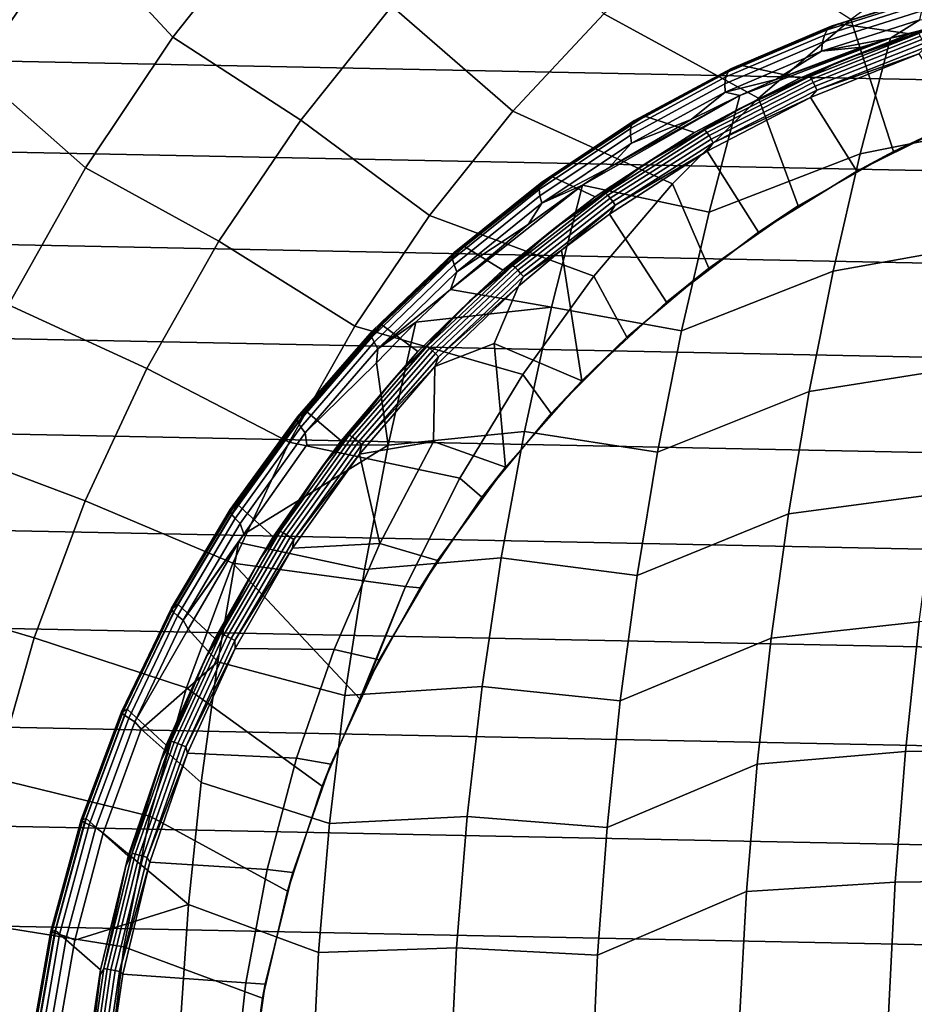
# Model space of a CAD drawing. Header units: metres. Extents: x -25 to 132, y -25 to 47.
# Tile 14 of 153: x -17.33 to -8.56, y 2.04 to 11.7. Entities that reach past the tile are written whole.
import ezdxf

# ---------------------------------------------------------------- set-up
doc = ezdxf.new("R2010")
doc.units = ezdxf.units.M
doc.layers.add('solid_12_061_031_XXX', color=7, linetype='CONTINUOUS')

msp = doc.modelspace()

# ---------------------------------------------------------------- linework, layer by layer
at = {"layer": 'solid_12_061_031_XXX'}
for points in [[(-15.740026, 13.890611, 118.02565), (-16.804033, 12.582606, 118.02565), (-15.831122, 11.528967, 119.361473), (-14.875993, 12.737595, 119.361473)], [(-16.804033, 12.582606, 118.02565), (-17.886358, 13.335488, 116.600075), (-18.89583, 11.8619, 116.600075), (-17.759634, 11.19343, 118.02565)], [(-20.70981, 13.090213), (21.220131, 12.245651), (21.696072, 11.38114), (-21.220196, 12.245538)], [(-12.702512, 12.881158, 120.601761), (-13.682265, 11.835271, 120.601761), (-12.497166, 10.802846, 121.741142), (-11.603289, 11.757734, 121.741142)], [(-13.682265, 11.835271, 120.601761), (-14.875993, 12.737595, 119.361473), (-15.831122, 11.528967, 119.361473), (-14.576158, 10.715114, 120.601761)], [(-16.804033, 12.582606, 118.02565), (-17.759634, 11.19343, 118.02565), (-16.688301, 10.249006, 119.361473), (-15.831122, 11.528967, 119.361473)], [(-11.603289, 11.757734, 121.741142), (-10.088197, 10.932465, 122.774681), (-9.182271, 11.703691, 122.774681), (-10.636665, 12.638907, 121.741142)], [(-8.21761, 12.400056, 122.774681), (-9.182271, 11.703691, 122.774681), (-8.76398, 10.407147, 123.47506), (-7.779336, 10.852814, 123.604942)], [(-21.220196, 12.245538), (21.696072, 11.38114), (22.13681, 10.498169), (-21.696133, 11.381026)], [(-8.422445, 11.915226, 127.137207), (-9.412973, 11.602783, 126.697609), (-9.44137, 11.549782, 126.809296), (-8.458232, 11.860231, 127.245758)], [(-8.379153, 11.950818, 127.023415), (-9.375607, 11.636858, 126.581284), (-9.412973, 11.602783, 126.697609), (-8.422445, 11.915226, 127.137207)], [(-9.330341, 11.651031, 126.463638), (-9.375607, 11.636858, 126.581284), (-8.379153, 11.950818, 127.023415)], [(-8.379153, 11.950818, 127.023415), (-8.307922, 11.969359, 126.888893), (-9.295188, 11.661052, 126.453674), (-9.330341, 11.651031, 126.463638)], [(-8.603333, 11.563975, 124.065536), (-9.295188, 11.661052, 126.453674), (-8.307922, 11.969359, 126.888893), (-7.484437, 11.894469, 124.258827)], [(-8.268833, 11.66726, 124.090805), (-8.603333, 11.563975, 124.065536), (-7.484437, 11.894469, 124.258827)], [(-13.682265, 11.835271, 120.601761), (-14.576158, 10.715114, 120.601761), (-13.312692, 9.780229, 121.741142), (-12.497166, 10.802846, 121.741142)], [(-8.485489, 11.787407, 127.345978), (-9.459986, 11.479368, 126.913147), (-9.468287, 11.393559, 127.006187), (-8.503437, 11.698836, 127.434982)], [(-8.458232, 11.860231, 127.245758), (-9.44137, 11.549782, 126.809296), (-9.459986, 11.479368, 126.913147), (-8.485489, 11.787407, 127.345978)], [(-7.362463, 11.826931, 128.064056), (-8.792281, 11.518955, 127.381927), (-9.089415, 10.3861, 127.879082), (-7.653636, 10.674685, 128.588669)], [(-7.362463, 11.826931, 128.064056), (-8.221664, 11.668749, 127.645546), (-8.792281, 11.518955, 127.381927)], [(-12.497166, 10.802846, 121.741142), (-10.929593, 10.091308, 122.774681), (-10.088197, 10.932465, 122.774681), (-11.603289, 11.757734, 121.741142)], [(-9.182271, 11.703691, 122.774681), (-10.088197, 10.932465, 122.774681), (-9.6985, 9.875345, 123.351288), (-8.76398, 10.407147, 123.47506)], [(-8.503437, 11.698836, 127.434982), (-9.468287, 11.393559, 127.006187), (-8.792281, 11.518955, 127.381927)], [(-8.503437, 11.698836, 127.434982), (-8.792281, 11.518955, 127.381927), (-8.221664, 11.668749, 127.645546)], [(-9.412973, 11.602783, 126.697609), (-10.384897, 11.190071, 126.300453), (-10.405936, 11.139501, 126.414864), (-9.44137, 11.549782, 126.809296)], [(-9.375607, 11.636858, 126.581284), (-10.353433, 11.222359, 126.181892), (-10.384897, 11.190071, 126.300453), (-9.412973, 11.602783, 126.697609)], [(-10.312443, 11.235439, 126.062569), (-10.353433, 11.222359, 126.181892), (-9.375607, 11.636858, 126.581284)], [(-9.375607, 11.636858, 126.581284), (-9.330341, 11.651031, 126.463638), (-10.262328, 11.255559, 126.056984), (-10.312443, 11.235439, 126.062569)], [(-9.682972, 11.128999, 123.878036), (-10.262328, 11.255559, 126.056984), (-9.295188, 11.661052, 126.453674), (-8.603333, 11.563975, 124.065536)], [(-9.330341, 11.651031, 126.463638), (-9.295188, 11.661052, 126.453674), (-10.262328, 11.255559, 126.056984)], [(-8.268833, 11.66726, 124.090805), (-9.287312, 11.2942, 123.916382), (-8.603333, 11.563975, 124.065536)], [(-8.514451, 11.565925, 124.009911), (-9.287312, 11.2942, 123.916382), (-8.268833, 11.66726, 124.090805)], [(-14.576158, 10.715114, 120.601761), (-15.831122, 11.528967, 119.361473), (-16.688301, 10.249006, 119.361473), (-15.378579, 9.527714, 120.601761)], [(-8.792281, 11.518955, 127.381927), (-10.269638, 10.958105, 126.753922), (-10.571904, 9.812394, 127.22184), (-9.089415, 10.3861, 127.879082)], [(-9.44137, 11.549782, 126.809296), (-10.405936, 11.139501, 126.414864), (-10.415948, 11.072093, 126.521843), (-9.459986, 11.479368, 126.913147)], [(-8.792281, 11.518955, 127.381927), (-9.918008, 11.115067, 126.896194), (-10.269638, 10.958105, 126.753922)], [(-8.792281, 11.518955, 127.381927), (-9.075624, 11.431049, 127.255356), (-9.918008, 11.115067, 126.896194)], [(-9.287312, 11.2942, 123.916382), (-9.682972, 11.128999, 123.878036), (-8.603333, 11.563975, 124.065536)], [(-8.514451, 11.565925, 124.009911), (-9.584981, 11.143046, 123.826324), (-9.287312, 11.2942, 123.916382)], [(-8.500416, 11.539833, 123.979904), (-9.568553, 11.117897, 123.796722), (-9.584981, 11.143046, 123.826324), (-8.514451, 11.565925, 124.009911)], [(-8.485432, 11.506343, 123.959106), (-9.550511, 11.085612, 123.776451), (-9.568553, 11.117897, 123.796722), (-8.500416, 11.539833, 123.979904)], [(-8.470685, 11.468102, 123.949173), (-9.532283, 11.048745, 123.76712), (-9.550511, 11.085612, 123.776451), (-8.485432, 11.506343, 123.959106)], [(-9.468287, 11.393559, 127.006187), (-9.075624, 11.431049, 127.255356), (-8.792281, 11.518955, 127.381927)], [(-9.459986, 11.479368, 126.913147), (-10.415948, 11.072093, 126.521843), (-10.414646, 10.989777, 126.61834), (-9.468287, 11.393559, 127.006187)], [(-9.468287, 11.393559, 127.006187), (-9.918008, 11.115067, 126.896194), (-9.075624, 11.431049, 127.255356)], [(-8.457339, 11.42813, 123.950882), (-9.515308, 11.010207, 123.769455), (-9.532283, 11.048745, 123.76712), (-8.470685, 11.468102, 123.949173)], [(-8.457339, 11.42813, 123.950882), (-8.514856, 11.366096, 123.95237), (-9.515308, 11.010207, 123.769455)], [(-21.696133, 11.381026), (22.13681, 10.498169), (22.541651, 9.59812), (-22.136864, 10.498055)], [(-9.468287, 11.393559, 127.006187), (-10.414646, 10.989777, 126.61834), (-9.918008, 11.115067, 126.896194)], [(-9.122674, 10.216647, 124.215363), (-9.577008, 10.938522, 123.770164), (-8.514856, 11.366096, 123.95237), (-8.103867, 10.718152, 124.346046)], [(-9.515308, 11.010207, 123.769455), (-8.514856, 11.366096, 123.95237), (-9.577008, 10.938522, 123.770164)], [(-10.353433, 11.222359, 126.181892), (-11.302232, 10.710991, 125.827232), (-11.327934, 10.680716, 125.947701), (-10.384897, 11.190071, 126.300453)], [(-11.265409, 10.722922, 125.706436), (-11.302232, 10.710991, 125.827232), (-10.353433, 11.222359, 126.181892)], [(-10.353433, 11.222359, 126.181892), (-10.312443, 11.235439, 126.062569), (-11.202694, 10.754801, 125.699715), (-11.265409, 10.722922, 125.706436)], [(-10.713954, 10.593972, 123.698151), (-11.202694, 10.754801, 125.699715), (-10.262328, 11.255559, 126.056984), (-9.682972, 11.128999, 123.878036)], [(-10.312443, 11.235439, 126.062569), (-10.262328, 11.255559, 126.056984), (-11.202694, 10.754801, 125.699715)], [(-9.287312, 11.2942, 123.916382), (-10.269422, 10.831406, 123.747375), (-9.682972, 11.128999, 123.878036)], [(-9.584981, 11.143046, 123.826324), (-10.269422, 10.831406, 123.747375), (-9.287312, 11.2942, 123.916382)], [(-17.759634, 11.19343, 118.02565), (-18.600668, 9.732043, 118.02565), (-17.442225, 8.905633, 119.361473), (-16.688301, 10.249006, 119.361473)], [(-10.405936, 11.139501, 126.414864), (-11.341783, 10.632963, 126.064392), (-11.34338, 10.569099, 126.173973), (-10.415948, 11.072093, 126.521843)], [(-10.384897, 11.190071, 126.300453), (-11.327934, 10.680716, 125.947701), (-11.341783, 10.632963, 126.064392), (-10.405936, 11.139501, 126.414864)], [(-10.269422, 10.831406, 123.747375), (-10.713954, 10.593972, 123.698151), (-9.682972, 11.128999, 123.878036)], [(-9.584981, 11.143046, 123.826324), (-10.611732, 10.62009, 123.649368), (-10.269422, 10.831406, 123.747375)], [(-9.568553, 11.117897, 123.796722), (-10.593003, 10.596109, 123.620171), (-10.611732, 10.62009, 123.649368), (-9.584981, 11.143046, 123.826324)], [(-9.550511, 11.085612, 123.776451), (-10.572021, 10.565321, 123.60041), (-10.593003, 10.596109, 123.620171), (-9.568553, 11.117897, 123.796722)], [(-10.414646, 10.989777, 126.61834), (-10.269638, 10.958105, 126.753922), (-9.918008, 11.115067, 126.896194)], [(-10.415948, 11.072093, 126.521843), (-11.34338, 10.569099, 126.173973), (-11.332683, 10.490951, 126.273308), (-10.414646, 10.989777, 126.61834)], [(-9.532283, 11.048745, 123.76712), (-10.550442, 10.530158, 123.59166), (-10.572021, 10.565321, 123.60041), (-9.550511, 11.085612, 123.776451)], [(-9.515308, 11.010207, 123.769455), (-10.529974, 10.493402, 123.594604), (-10.550442, 10.530158, 123.59166), (-9.532283, 11.048745, 123.76712)], [(-9.515308, 11.010207, 123.769455), (-9.577008, 10.938522, 123.770164), (-10.529974, 10.493402, 123.594604)], [(-10.269638, 10.958105, 126.753922), (-11.555831, 10.247495, 126.272072), (-11.812955, 10.07753, 126.182983)], [(-10.571904, 9.812394, 127.22184), (-10.269638, 10.958105, 126.753922), (-11.812955, 10.07753, 126.182983)], [(-10.269638, 10.958105, 126.753922), (-10.745783, 10.720845, 126.568481), (-11.555831, 10.247495, 126.272072)], [(-10.414646, 10.989777, 126.61834), (-11.332683, 10.490951, 126.273308), (-10.745783, 10.720845, 126.568481)], [(-10.088197, 10.932465, 122.774681), (-10.929593, 10.091308, 122.774681), (-10.574424, 9.264256, 123.234634), (-9.6985, 9.875345, 123.351288)], [(-10.414646, 10.989777, 126.61834), (-10.745783, 10.720845, 126.568481), (-10.269638, 10.958105, 126.753922)], [(-10.088082, 9.618493, 124.09095), (-10.591206, 10.412609, 123.595322), (-9.577008, 10.938522, 123.770164), (-9.122674, 10.216647, 124.215363)], [(-10.529974, 10.493402, 123.594604), (-9.577008, 10.938522, 123.770164), (-10.591206, 10.412609, 123.595322)], [(-10.269422, 10.831406, 123.747375), (-11.207305, 10.282129, 123.585304), (-10.713954, 10.593972, 123.698151)], [(-10.611732, 10.62009, 123.649368), (-11.207305, 10.282129, 123.585304), (-10.269422, 10.831406, 123.747375)], [(-7.779336, 10.852814, 123.604942), (-8.76398, 10.407147, 123.47506), (-8.103867, 10.718152, 124.346046), (-7.863736, 10.819012, 124.376747)], [(-13.312692, 9.780229, 121.741142), (-11.701078, 9.185601, 122.774681), (-10.929593, 10.091308, 122.774681), (-12.497166, 10.802846, 121.741142)], [(-11.302232, 10.710991, 125.827232), (-11.265409, 10.722922, 125.706436), (-12.108487, 10.16111, 125.38208), (-12.178808, 10.118303, 125.395531)], [(-11.687331, 9.964177, 123.527649), (-12.108487, 10.16111, 125.38208), (-11.202694, 10.754801, 125.699715), (-10.713954, 10.593972, 123.698151)], [(-11.265409, 10.722922, 125.706436), (-11.202694, 10.754801, 125.699715), (-12.108487, 10.16111, 125.38208)], [(-11.332683, 10.490951, 126.273308), (-11.555831, 10.247495, 126.272072), (-10.745783, 10.720845, 126.568481)], [(-14.576158, 10.715114, 120.601761), (-15.378579, 9.527714, 120.601761), (-14.044753, 8.696295, 121.741142), (-13.312692, 9.780229, 121.741142)], [(-11.327934, 10.680716, 125.947701), (-12.231838, 10.07946, 125.639618), (-12.23879, 10.034862, 125.758156), (-11.341783, 10.632963, 126.064392)], [(-11.341783, 10.632963, 126.064392), (-12.23879, 10.034862, 125.758156), (-12.232307, 9.975021, 125.869812), (-11.34338, 10.569099, 126.173973)], [(-11.302232, 10.710991, 125.827232), (-12.211652, 10.107542, 125.517578), (-12.231838, 10.07946, 125.639618), (-11.327934, 10.680716, 125.947701)], [(-12.178808, 10.118303, 125.395531), (-12.211652, 10.107542, 125.517578), (-11.302232, 10.710991, 125.827232)], [(-7.653636, 10.674685, 128.588669), (-9.089415, 10.3861, 127.879082), (-9.356091, 9.23313, 128.319595), (-7.914796, 9.492052, 129.059052)], [(-8.76398, 10.407147, 123.47506), (-9.122674, 10.216647, 124.215363), (-8.103867, 10.718152, 124.346046)], [(-11.34338, 10.569099, 126.173973), (-12.232307, 9.975021, 125.869812), (-12.212576, 9.90165, 125.971382), (-11.332683, 10.490951, 126.273308)], [(-11.207305, 10.282129, 123.585304), (-11.687331, 9.964177, 123.527649), (-10.713954, 10.593972, 123.698151)], [(-10.611732, 10.62009, 123.649368), (-11.585369, 10.001245, 123.480873), (-11.207305, 10.282129, 123.585304)], [(-10.593003, 10.596109, 123.620171), (-11.564453, 9.97865, 123.452049), (-11.585369, 10.001245, 123.480873), (-10.611732, 10.62009, 123.649368)], [(-10.572021, 10.565321, 123.60041), (-11.540671, 9.949638, 123.432777), (-11.564453, 9.97865, 123.452049), (-10.593003, 10.596109, 123.620171)], [(-10.550442, 10.530158, 123.59166), (-11.515904, 9.916502, 123.424583), (-11.540671, 9.949638, 123.432777), (-10.572021, 10.565321, 123.60041)], [(-10.529974, 10.493402, 123.594604), (-11.492108, 9.88186, 123.428108), (-11.515904, 9.916502, 123.424583), (-10.550442, 10.530158, 123.59166)], [(-22.136864, 10.498055), (22.541651, 9.59812), (22.909943, 8.682424), (-22.5417, 9.598001)], [(-11.332683, 10.490951, 126.273308), (-12.212576, 9.90165, 125.971382), (-11.555831, 10.247495, 126.272072)], [(-10.529974, 10.493402, 123.594604), (-10.591206, 10.412609, 123.595322), (-11.492108, 9.88186, 123.428108)], [(-10.989252, 8.930737, 123.974297), (-11.548679, 9.793527, 123.429581), (-10.591206, 10.412609, 123.595322), (-10.088082, 9.618493, 124.09095)], [(-11.492108, 9.88186, 123.428108), (-10.591206, 10.412609, 123.595322), (-11.548679, 9.793527, 123.429581)], [(-9.089415, 10.3861, 127.879082), (-10.571904, 9.812394, 127.22184), (-10.841894, 8.647968, 127.632202), (-9.356091, 9.23313, 128.319595)], [(-8.76398, 10.407147, 123.47506), (-9.6985, 9.875345, 123.351288), (-10.088082, 9.618493, 124.09095), (-9.122674, 10.216647, 124.215363)], [(-15.378579, 9.527714, 120.601761), (-16.688301, 10.249006, 119.361473), (-17.442225, 8.905633, 119.361473), (-16.084494, 8.280524, 120.601761)], [(-12.212576, 9.90165, 125.971382), (-11.812955, 10.07753, 126.182983), (-11.555831, 10.247495, 126.272072)], [(-11.207305, 10.282129, 123.585304), (-12.093331, 9.650407, 123.431664), (-11.687331, 9.964177, 123.527649)], [(-11.585369, 10.001245, 123.480873), (-12.093331, 9.650407, 123.431664), (-11.207305, 10.282129, 123.585304)], [(-12.594727, 9.245682, 123.368217), (-12.970709, 9.477753, 125.103683), (-12.108487, 10.16111, 125.38208), (-11.687331, 9.964177, 123.527649)], [(-12.178808, 10.118303, 125.395531), (-12.108487, 10.16111, 125.38208), (-12.970709, 9.477753, 125.103683)], [(-11.812955, 10.07753, 126.182983), (-12.344314, 9.693349, 126.006454), (-13.106128, 9.056172, 125.771034)], [(-12.116395, 8.879958, 126.617165), (-11.812955, 10.07753, 126.182983), (-13.106128, 9.056172, 125.771034)], [(-12.231838, 10.07946, 125.639618), (-13.086737, 9.391976, 125.374924), (-13.087193, 9.350822, 125.494911), (-12.23879, 10.034862, 125.758156)], [(-12.211652, 10.107542, 125.517578), (-13.071732, 9.417718, 125.251633), (-13.086737, 9.391976, 125.374924), (-12.231838, 10.07946, 125.639618)], [(-12.178808, 10.118303, 125.395531), (-13.042607, 9.42731, 125.128548), (-13.071732, 9.417718, 125.251633), (-12.211652, 10.107542, 125.517578)], [(-12.178808, 10.118303, 125.395531), (-12.970709, 9.477753, 125.103683), (-13.042607, 9.42731, 125.128548)], [(-12.212576, 9.90165, 125.971382), (-12.344314, 9.693349, 126.006454), (-11.812955, 10.07753, 126.182983)], [(-10.841894, 8.647968, 127.632202), (-10.571904, 9.812394, 127.22184), (-11.812955, 10.07753, 126.182983), (-12.116395, 8.879958, 126.617165)], [(-10.929593, 10.091308, 122.774681), (-11.701078, 9.185601, 122.774681), (-11.379111, 8.586565, 123.126968), (-10.574424, 9.264256, 123.234634)], [(-12.23879, 10.034862, 125.758156), (-13.087193, 9.350822, 125.494911), (-13.073086, 9.295432, 125.608147), (-12.232307, 9.975021, 125.869812)], [(-12.232307, 9.975021, 125.869812), (-13.073086, 9.295432, 125.608147), (-13.04482, 9.22739, 125.711395), (-12.212576, 9.90165, 125.971382)], [(-12.093331, 9.650407, 123.431664), (-12.594727, 9.245682, 123.368217), (-11.687331, 9.964177, 123.527649)], [(-11.585369, 10.001245, 123.480873), (-12.496876, 9.291695, 123.322594), (-12.093331, 9.650407, 123.431664)], [(-11.564453, 9.97865, 123.452049), (-12.473908, 9.270694, 123.294128), (-12.496876, 9.291695, 123.322594), (-11.585369, 10.001245, 123.480873)], [(-11.540671, 9.949638, 123.432777), (-12.447499, 9.243725, 123.275314), (-12.473908, 9.270694, 123.294128), (-11.564453, 9.97865, 123.452049)], [(-11.515904, 9.916502, 123.424583), (-12.419735, 9.212921, 123.267647), (-12.447499, 9.243725, 123.275314), (-11.540671, 9.949638, 123.432777)], [(-12.212576, 9.90165, 125.971382), (-13.04482, 9.22739, 125.711395), (-12.344314, 9.693349, 126.006454)], [(-11.492108, 9.88186, 123.428108), (-12.392811, 9.180716, 123.271713), (-12.419735, 9.212921, 123.267647), (-11.515904, 9.916502, 123.424583)], [(-11.492108, 9.88186, 123.428108), (-12.017661, 9.4397, 123.348183), (-12.392811, 9.180716, 123.271713)], [(-11.492108, 9.88186, 123.428108), (-11.548679, 9.793527, 123.429581), (-12.017661, 9.4397, 123.348183)], [(-9.6985, 9.875345, 123.351288), (-10.574424, 9.264256, 123.234634), (-10.989252, 8.930737, 123.974297), (-10.088082, 9.618493, 124.09095)], [(-14.044753, 8.696295, 121.741142), (-12.397717, 8.221139, 122.774681), (-11.701078, 9.185601, 122.774681), (-13.312692, 9.780229, 121.741142)], [(-11.819361, 8.159005, 123.866394), (-12.017661, 9.4397, 123.348183), (-11.548679, 9.793527, 123.429581), (-10.989252, 8.930737, 123.974297)], [(-13.04482, 9.22739, 125.711395), (-13.106128, 9.056172, 125.771034), (-12.344314, 9.693349, 126.006454)], [(-22.5417, 9.598001), (22.909943, 8.682424), (23.241055, 7.752637), (-22.90999, 8.6823)], [(-12.093331, 9.650407, 123.431664), (-12.920171, 8.940955, 123.287888), (-12.594727, 9.245682, 123.368217)], [(-12.496876, 9.291695, 123.322594), (-12.920171, 8.940955, 123.287888), (-12.093331, 9.650407, 123.431664)], [(-15.378579, 9.527714, 120.601761), (-16.084494, 8.280524, 120.601761), (-14.688761, 7.557839, 121.741142), (-14.044753, 8.696295, 121.741142)], [(-13.42836, 8.44532, 123.221451), (-13.779399, 8.709411, 124.863533), (-12.970709, 9.477753, 125.103683), (-12.594727, 9.245682, 123.368217)], [(-13.042607, 9.42731, 125.128548), (-12.970709, 9.477753, 125.103683), (-13.779399, 8.709411, 124.863533)], [(-7.914796, 9.492052, 129.059052), (-9.356091, 9.23313, 128.319595), (-9.59124, 8.054571, 128.707977), (-8.145143, 8.282247, 129.473892)], [(-13.071732, 9.417718, 125.251633), (-13.873198, 8.647883, 125.026924), (-13.883421, 8.624597, 125.151192), (-13.086737, 9.391976, 125.374924)], [(-13.086737, 9.391976, 125.374924), (-13.883421, 8.624597, 125.151192), (-13.877865, 8.587135, 125.272255), (-13.087193, 9.350822, 125.494911)], [(-13.847485, 8.656331, 124.903), (-13.873198, 8.647883, 125.026924), (-13.071732, 9.417718, 125.251633)], [(-13.071732, 9.417718, 125.251633), (-13.042607, 9.42731, 125.128548), (-13.779399, 8.709411, 124.863533), (-13.847485, 8.656331, 124.903)], [(-12.441191, 9.087255, 123.274574), (-12.017661, 9.4397, 123.348183), (-11.819361, 8.159005, 123.866394), (-12.67968, 8.525572, 123.349579)], [(-12.392811, 9.180716, 123.271713), (-12.017661, 9.4397, 123.348183), (-12.441191, 9.087255, 123.274574)], [(-13.087193, 9.350822, 125.494911), (-13.877865, 8.587135, 125.272255), (-13.856688, 8.536572, 125.386642), (-13.073086, 9.295432, 125.608147)], [(-13.073086, 9.295432, 125.608147), (-13.856688, 8.536572, 125.386642), (-13.820495, 8.474353, 125.491081), (-13.04482, 9.22739, 125.711395)], [(-12.496876, 9.291695, 123.322594), (-13.337739, 8.497513, 123.176224), (-12.920171, 8.940955, 123.287888)], [(-12.473908, 9.270694, 123.294128), (-13.312875, 8.4783, 123.148094), (-13.337739, 8.497513, 123.176224), (-12.496876, 9.291695, 123.322594)], [(-13.04482, 9.22739, 125.711395), (-13.820495, 8.474353, 125.491081), (-13.106128, 9.056172, 125.771034)], [(-12.920171, 8.940955, 123.287888), (-13.42836, 8.44532, 123.221451), (-12.594727, 9.245682, 123.368217)], [(-12.447499, 9.243725, 123.275314), (-13.284033, 8.453627, 123.129715), (-13.312875, 8.4783, 123.148094), (-12.473908, 9.270694, 123.294128)], [(-12.419735, 9.212921, 123.267647), (-13.253493, 8.425443, 123.122528), (-13.284033, 8.453627, 123.129715), (-12.447499, 9.243725, 123.275314)], [(-12.392811, 9.180716, 123.271713), (-13.223671, 8.395975, 123.127106), (-13.253493, 8.425443, 123.122528), (-12.419735, 9.212921, 123.267647)], [(-12.392811, 9.180716, 123.271713), (-12.441191, 9.087255, 123.274574), (-13.223671, 8.395975, 123.127106)], [(-11.701078, 9.185601, 122.774681), (-12.397717, 8.221139, 122.774681), (-12.1195, 7.839278, 123.027679), (-11.379111, 8.586565, 123.126968)], [(-10.574424, 9.264256, 123.234634), (-11.379111, 8.586565, 123.126968), (-11.819361, 8.159005, 123.866394), (-10.989252, 8.930737, 123.974297)], [(-9.356091, 9.23313, 128.319595), (-10.841894, 8.647968, 127.632202), (-11.077608, 7.458905, 127.990425), (-9.59124, 8.054571, 128.707977)], [(-13.261069, 8.30057, 123.131851), (-12.441191, 9.087255, 123.274574), (-12.67968, 8.525572, 123.349579)], [(-13.223671, 8.395975, 123.127106), (-12.441191, 9.087255, 123.274574), (-13.261069, 8.30057, 123.131851)], [(-13.820495, 8.474353, 125.491081), (-13.44614, 8.734208, 125.6726), (-13.106128, 9.056172, 125.771034)], [(-12.116395, 8.879958, 126.617165), (-13.106128, 9.056172, 125.771034), (-13.44614, 8.734208, 125.6726)], [(-16.084494, 8.280524, 120.601761), (-17.442225, 8.905633, 119.361473), (-18.08823, 7.507158, 119.361473), (-16.689472, 6.981371, 120.601761)], [(-12.920171, 8.940955, 123.287888), (-13.680954, 8.159209, 123.155365), (-13.42836, 8.44532, 123.221451)], [(-13.337739, 8.497513, 123.176224), (-13.680954, 8.159209, 123.155365), (-12.920171, 8.940955, 123.287888)], [(-12.116395, 8.879958, 126.617165), (-13.44614, 8.734208, 125.6726), (-13.717255, 7.528836, 126.035805), (-12.382994, 7.663165, 126.990982)], [(-11.077608, 7.458905, 127.990425), (-10.841894, 8.647968, 127.632202), (-12.116395, 8.879958, 126.617165), (-12.382994, 7.663165, 126.990982)], [(-14.688761, 7.557839, 121.741142), (-13.015053, 7.20409, 122.774681), (-12.397717, 8.221139, 122.774681), (-14.044753, 8.696295, 121.741142)], [(-14.181129, 7.570636, 123.088791), (-14.524148, 7.862495, 124.660049), (-13.779399, 8.709411, 124.863533), (-13.42836, 8.44532, 123.221451)], [(-13.847485, 8.656331, 124.903), (-13.779399, 8.709411, 124.863533), (-14.524148, 7.862495, 124.660049)], [(-13.717255, 7.528836, 126.035805), (-13.44614, 8.734208, 125.6726), (-13.834008, 8.334123, 125.565262)], [(-13.820495, 8.474353, 125.491081), (-13.834008, 8.334123, 125.565262), (-13.44614, 8.734208, 125.6726)], [(-22.90999, 8.6823), (23.241055, 7.752637), (23.534401, 6.810429), (-23.241096, 7.75251)], [(-13.873198, 8.647883, 125.026924), (-14.607476, 7.804883, 124.840218), (-14.613369, 7.784142, 124.96521), (-13.883421, 8.624597, 125.151192)], [(-13.883421, 8.624597, 125.151192), (-14.613369, 7.784142, 124.96521), (-14.602348, 7.750592, 125.087044), (-13.877865, 8.587135, 125.272255)], [(-14.584838, 7.81222, 124.715622), (-14.607476, 7.804883, 124.840218), (-13.873198, 8.647883, 125.026924)], [(-13.873198, 8.647883, 125.026924), (-13.847485, 8.656331, 124.903), (-14.524148, 7.862495, 124.660049), (-14.584838, 7.81222, 124.715622)], [(-13.877865, 8.587135, 125.272255), (-14.602348, 7.750592, 125.087044), (-14.574728, 7.705191, 125.202217), (-13.856688, 8.536572, 125.386642)], [(-13.856688, 8.536572, 125.386642), (-14.574728, 7.705191, 125.202217), (-14.5313, 7.649239, 125.307449), (-13.820495, 8.474353, 125.491081)], [(-13.261069, 8.30057, 123.131851), (-12.67968, 8.525572, 123.349579), (-12.56952, 7.311995, 123.768509), (-13.275804, 7.565096, 123.349228)], [(-11.819361, 8.159005, 123.866394), (-12.56952, 7.311995, 123.768509), (-12.67968, 8.525572, 123.349579)], [(-11.379111, 8.586565, 123.126968), (-12.1195, 7.839278, 123.027679), (-11.819361, 8.159005, 123.866394)], [(-13.820495, 8.474353, 125.491081), (-14.5313, 7.649239, 125.307449), (-13.834008, 8.334123, 125.565262)], [(-13.680954, 8.159209, 123.155365), (-14.181129, 7.570636, 123.088791), (-13.42836, 8.44532, 123.221451)], [(-13.337739, 8.497513, 123.176224), (-14.100032, 7.625597, 123.043365), (-13.680954, 8.159209, 123.155365)], [(-13.312875, 8.4783, 123.148094), (-14.073443, 7.608352, 123.015533), (-14.100032, 7.625597, 123.043365), (-13.337739, 8.497513, 123.176224)], [(-13.284033, 8.453627, 123.129715), (-14.04239, 7.586205, 122.997543), (-14.073443, 7.608352, 123.015533), (-13.312875, 8.4783, 123.148094)], [(-13.253493, 8.425443, 123.122528), (-14.009326, 7.560908, 122.990799), (-14.04239, 7.586205, 122.997543), (-13.284033, 8.453627, 123.129715)], [(-13.223671, 8.395975, 123.127106), (-13.976865, 7.534459, 122.995842), (-14.009326, 7.560908, 122.990799), (-13.253493, 8.425443, 123.122528)], [(-14.5313, 7.649239, 125.307449), (-14.515434, 7.530502, 125.389229), (-13.717255, 7.528836, 126.035805), (-13.834008, 8.334123, 125.565262)], [(-13.223671, 8.395975, 123.127106), (-13.261069, 8.30057, 123.131851), (-13.976865, 7.534459, 122.995842)], [(-16.084494, 8.280524, 120.601761), (-16.689472, 6.981371, 120.601761), (-15.240678, 6.371999, 121.741142), (-14.688761, 7.557839, 121.741142)], [(-14.001328, 7.440916, 123.002838), (-13.261069, 8.30057, 123.131851), (-13.275804, 7.565096, 123.349228)], [(-13.976865, 7.534459, 122.995842), (-13.261069, 8.30057, 123.131851), (-14.001328, 7.440916, 123.002838)], [(-12.397717, 8.221139, 122.774681), (-13.015053, 7.20409, 122.774681), (-12.79877, 7.016286, 122.936203), (-12.1195, 7.839278, 123.027679)], [(-8.145143, 8.282247, 129.473892), (-9.59124, 8.054571, 128.707977), (-9.794128, 6.853642, 129.04303), (-8.343945, 7.048691, 129.831879)], [(-13.680954, 8.159209, 123.155365), (-14.369319, 7.311229, 123.035362), (-14.181129, 7.570636, 123.088791)], [(-14.100032, 7.625597, 123.043365), (-14.369319, 7.311229, 123.035362), (-13.680954, 8.159209, 123.155365)], [(-12.79877, 7.016286, 122.936203), (-12.56952, 7.311995, 123.768509), (-11.819361, 8.159005, 123.866394), (-12.1195, 7.839278, 123.027679)], [(-9.59124, 8.054571, 128.707977), (-11.077608, 7.458905, 127.990425), (-11.278284, 6.24854, 128.29538), (-9.794128, 6.853642, 129.04303)], [(-14.84672, 6.629764, 122.97155), (-15.194799, 6.945147, 124.491074), (-14.524148, 7.862495, 124.660049), (-14.181129, 7.570636, 123.088791)], [(-14.584838, 7.81222, 124.715622), (-14.524148, 7.862495, 124.660049), (-15.194799, 6.945147, 124.491074)], [(-23.241096, 7.75251), (23.534401, 6.810429), (23.789553, 5.857237), (-23.534437, 6.810306)], [(-14.607476, 7.804883, 124.840218), (-15.266757, 6.895963, 124.687828), (-15.268802, 6.877856, 124.813354), (-14.613369, 7.784142, 124.96521)], [(-14.613369, 7.784142, 124.96521), (-15.268802, 6.877856, 124.813354), (-15.252909, 6.848419, 124.935707), (-14.602348, 7.750592, 125.087044)], [(-14.584838, 7.81222, 124.715622), (-15.246834, 6.90222, 124.562714), (-15.266757, 6.895963, 124.687828), (-14.607476, 7.804883, 124.840218)], [(-14.602348, 7.750592, 125.087044), (-15.252909, 6.848419, 124.935707), (-15.219533, 6.808492, 125.051392), (-14.574728, 7.705191, 125.202217)], [(-14.584838, 7.81222, 124.715622), (-15.194799, 6.945147, 124.491074), (-15.246834, 6.90222, 124.562714)], [(-14.574728, 7.705191, 125.202217), (-15.219533, 6.808492, 125.051392), (-15.169629, 6.759218, 125.157082), (-14.5313, 7.649239, 125.307449)], [(-14.5313, 7.649239, 125.307449), (-15.169629, 6.759218, 125.157082), (-15.134699, 6.655725, 125.242889), (-14.515434, 7.530502, 125.389229)], [(-12.382994, 7.663165, 126.990982), (-13.717255, 7.528836, 126.035805), (-13.950942, 6.309686, 126.338715), (-12.610074, 6.422601, 127.309364)], [(-11.278284, 6.24854, 128.29538), (-11.077608, 7.458905, 127.990425), (-12.382994, 7.663165, 126.990982), (-12.610074, 6.422601, 127.309364)], [(-15.240678, 6.371999, 121.741142), (-13.549137, 6.14096, 122.774681), (-13.015053, 7.20409, 122.774681), (-14.688761, 7.557839, 121.741142)], [(-14.369319, 7.311229, 123.035362), (-14.84672, 6.629764, 122.97155), (-14.181129, 7.570636, 123.088791)], [(-14.100032, 7.625597, 123.043365), (-14.776515, 6.683639, 122.925461), (-14.369319, 7.311229, 123.035362)], [(-14.073443, 7.608352, 123.015533), (-14.748394, 6.668525, 122.897903), (-14.776515, 6.683639, 122.925461), (-14.100032, 7.625597, 123.043365)], [(-14.04239, 7.586205, 122.997543), (-14.715372, 6.649117, 122.880249), (-14.748394, 6.668525, 122.897903), (-14.073443, 7.608352, 123.015533)], [(-14.009326, 7.560908, 122.990799), (-14.680059, 6.626949, 122.873901), (-14.715372, 6.649117, 122.880249), (-14.04239, 7.586205, 122.997543)], [(-13.976865, 7.534459, 122.995842), (-14.645248, 6.603773, 122.879364), (-14.680059, 6.626949, 122.873901), (-14.009326, 7.560908, 122.990799)], [(-13.976865, 7.534459, 122.995842), (-14.001328, 7.440916, 123.002838), (-14.645248, 6.603773, 122.879364)], [(-14.001328, 7.440916, 123.002838), (-13.275804, 7.565096, 123.349228), (-13.799232, 6.563143, 123.348923)], [(-12.56952, 7.311995, 123.768509), (-13.234125, 6.396505, 123.681488), (-13.799232, 6.563143, 123.348923), (-13.275804, 7.565096, 123.349228)], [(-16.689472, 6.981371, 120.601761), (-18.08823, 7.507158, 119.361473), (-18.62232, 6.062235, 119.361473), (-17.189718, 5.638408, 120.601761)], [(-13.950942, 6.309686, 126.338715), (-13.717255, 7.528836, 126.035805), (-15.134699, 6.655725, 125.242889), (-15.187114, 6.573612, 125.231094)], [(-13.717255, 7.528836, 126.035805), (-14.515434, 7.530502, 125.389229), (-15.134699, 6.655725, 125.242889)], [(-14.655802, 6.51627, 122.888786), (-14.001328, 7.440916, 123.002838), (-13.799232, 6.563143, 123.348923)], [(-14.645248, 6.603773, 122.879364), (-14.001328, 7.440916, 123.002838), (-14.655802, 6.51627, 122.888786)], [(-14.369319, 7.311229, 123.035362), (-14.979442, 6.403684, 122.929062), (-14.84672, 6.629764, 122.97155)], [(-14.776515, 6.683639, 122.925461), (-14.979442, 6.403684, 122.929062), (-14.369319, 7.311229, 123.035362)], [(-13.404501, 6.127593, 122.854294), (-13.234125, 6.396505, 123.681488), (-12.56952, 7.311995, 123.768509), (-12.79877, 7.016286, 122.936203)], [(-13.015053, 7.20409, 122.774681), (-13.549137, 6.14096, 122.774681), (-13.404501, 6.127593, 122.854294), (-12.79877, 7.016286, 122.936203)], [(-16.689472, 6.981371, 120.601761), (-17.189718, 5.638408, 120.601761), (-15.697042, 5.14621, 121.741142), (-15.240678, 6.371999, 121.741142)], [(-8.343945, 7.048691, 129.831879), (-9.794128, 6.853642, 129.04303), (-9.964141, 5.633657, 129.323792), (-8.510564, 5.794885, 130.131897)], [(-15.246834, 6.90222, 124.562714), (-15.826473, 5.933936, 124.440598), (-15.84405, 5.928748, 124.566109), (-15.266757, 6.895963, 124.687828)], [(-15.266757, 6.895963, 124.687828), (-15.84405, 5.928748, 124.566109), (-15.842752, 5.913372, 124.692009), (-15.268802, 6.877856, 124.813354)], [(-15.268802, 6.877856, 124.813354), (-15.842752, 5.913372, 124.692009), (-15.822618, 5.888247, 124.814705), (-15.252909, 6.848419, 124.935707)], [(-15.826473, 5.933936, 124.440598), (-15.246834, 6.90222, 124.562714), (-15.194799, 6.945147, 124.491074), (-15.782323, 5.966746, 124.354134)], [(-15.419671, 5.631266, 122.87085), (-15.782323, 5.966746, 124.354134), (-15.194799, 6.945147, 124.491074), (-14.84672, 6.629764, 122.97155)], [(-23.534437, 6.810306), (23.789553, 5.857237), (24.006157, 4.894311), (-23.789581, 5.857118)], [(-15.252909, 6.848419, 124.935707), (-15.822618, 5.888247, 124.814705), (-15.78422, 5.854093, 124.930672), (-15.219533, 6.808492, 125.051392)], [(-15.219533, 6.808492, 125.051392), (-15.78422, 5.854093, 124.930672), (-15.728659, 5.811886, 125.036598), (-15.169629, 6.759218, 125.157082)], [(-9.794128, 6.853642, 129.04303), (-11.278284, 6.24854, 128.29538), (-11.44333, 5.020341, 128.546173), (-9.964141, 5.633657, 129.323792)], [(-15.169629, 6.759218, 125.157082), (-15.728659, 5.811886, 125.036598), (-15.134699, 6.655725, 125.242889)], [(-14.776515, 6.683639, 122.925461), (-15.360682, 5.680098, 122.82383), (-14.979442, 6.403684, 122.929062)], [(-14.748394, 6.668525, 122.897903), (-15.331234, 5.667258, 122.796501), (-15.360682, 5.680098, 122.82383), (-14.776515, 6.683639, 122.925461)], [(-14.715372, 6.649117, 122.880249), (-15.296507, 5.650774, 122.779152), (-15.331234, 5.667258, 122.796501), (-14.748394, 6.668525, 122.897903)], [(-15.728659, 5.811886, 125.036598), (-15.187114, 6.573612, 125.231094), (-15.134699, 6.655725, 125.242889)], [(-15.728659, 5.811886, 125.036598), (-15.678554, 5.72319, 125.125023), (-15.187114, 6.573612, 125.231094)], [(-15.388648, 5.402617, 125.478363), (-15.187114, 6.573612, 125.231094), (-15.678554, 5.72319, 125.125023)], [(-14.979442, 6.403684, 122.929062), (-15.419671, 5.631266, 122.87085), (-14.84672, 6.629764, 122.97155)], [(-14.143194, 5.071151, 126.587914), (-13.950942, 6.309686, 126.338715), (-15.187114, 6.573612, 125.231094), (-15.388648, 5.402617, 125.478363)], [(-14.680059, 6.626949, 122.873901), (-15.259248, 5.63195, 122.773148), (-15.296507, 5.650774, 122.779152), (-14.715372, 6.649117, 122.880249)], [(-14.645248, 6.603773, 122.879364), (-15.222401, 5.612274, 122.778961), (-15.259248, 5.63195, 122.773148), (-14.680059, 6.626949, 122.873901)], [(-14.645248, 6.603773, 122.879364), (-14.655802, 6.51627, 122.888786), (-15.222401, 5.612274, 122.778961)], [(-15.222401, 5.612274, 122.778961), (-14.655802, 6.51627, 122.888786), (-15.219165, 5.535008, 122.790802)], [(-15.219165, 5.535008, 122.790802), (-14.655802, 6.51627, 122.888786), (-13.799232, 6.563143, 123.348923), (-14.247096, 5.525205, 123.348656)], [(-13.234125, 6.396505, 123.681488), (-13.806121, 5.422789, 123.606354), (-14.247096, 5.525205, 123.348656), (-13.799232, 6.563143, 123.348923)], [(-14.979442, 6.403684, 122.929062), (-15.506104, 5.443826, 122.837509), (-15.419671, 5.631266, 122.87085)], [(-15.360682, 5.680098, 122.82383), (-15.506104, 5.443826, 122.837509), (-14.979442, 6.403684, 122.929062)], [(-12.610074, 6.422601, 127.309364), (-13.950942, 6.309686, 126.338715), (-14.143194, 5.071151, 126.587914), (-12.796909, 5.16212, 127.571304)], [(-13.929838, 5.179048, 122.783188), (-13.806121, 5.422789, 123.606354), (-13.234125, 6.396505, 123.681488), (-13.404501, 6.127593, 122.854294)], [(-11.44333, 5.020341, 128.546173), (-11.278284, 6.24854, 128.29538), (-12.610074, 6.422601, 127.309364), (-12.796909, 5.16212, 127.571304)], [(-15.240678, 6.371999, 121.741142), (-15.697042, 5.14621, 121.741142), (-14.365837, 4.18358, 122.723816), (-13.998161, 5.038566, 122.77388)], [(-15.240678, 6.371999, 121.741142), (-13.998161, 5.038566, 122.77388), (-13.549137, 6.14096, 122.774681)], [(-13.549137, 6.14096, 122.774681), (-13.998161, 5.038566, 122.77388), (-13.929838, 5.179048, 122.783188)], [(-13.549137, 6.14096, 122.774681), (-13.929838, 5.179048, 122.783188), (-13.404501, 6.127593, 122.854294)], [(-17.189718, 5.638408, 120.601761), (-18.62232, 6.062235, 119.361473), (-19.041189, 4.579804, 119.361473), (-17.58209, 4.26006, 120.601761)], [(-15.826473, 5.933936, 124.440598), (-16.317539, 4.915407, 124.345871), (-16.333153, 4.911279, 124.47168), (-15.84405, 5.928748, 124.566109)], [(-15.84405, 5.928748, 124.566109), (-16.333153, 4.911279, 124.47168), (-16.329042, 4.898719, 124.597839), (-15.842752, 5.913372, 124.692009)], [(-15.842752, 5.913372, 124.692009), (-16.329042, 4.898719, 124.597839), (-16.305326, 4.878086, 124.720726), (-15.822618, 5.888247, 124.814705)], [(-16.317539, 4.915407, 124.345871), (-15.826473, 5.933936, 124.440598), (-15.782323, 5.966746, 124.354134), (-16.279268, 4.937359, 124.24659)], [(-15.895377, 4.584043, 122.787659), (-16.279268, 4.937359, 124.24659), (-15.782323, 5.966746, 124.354134), (-15.419671, 5.631266, 122.87085)], [(-23.789581, 5.857118), (24.006157, 4.894311), (24.183823, 3.923319), (-24.00618, 4.894193)], [(-15.822618, 5.888247, 124.814705), (-16.305326, 4.878086, 124.720726), (-16.262684, 4.84997, 124.83683), (-15.78422, 5.854093, 124.930672)], [(-15.78422, 5.854093, 124.930672), (-16.262684, 4.84997, 124.83683), (-16.202333, 4.815176, 124.942833), (-15.728659, 5.811886, 125.036598)], [(-15.728659, 5.811886, 125.036598), (-16.202333, 4.815176, 124.942833), (-15.678554, 5.72319, 125.125023)], [(-8.510564, 5.794885, 130.131897), (-9.964141, 5.633657, 129.323792), (-10.100768, 4.398017, 129.549393), (-8.64449, 4.524442, 130.373016)], [(-8.64449, 4.524442, 130.373016), (-7.167304, 4.551723, 131.157547), (-7.042456, 5.830084, 130.911453), (-8.510564, 5.794885, 130.131897)], [(-16.202333, 4.815176, 124.942833), (-16.139687, 4.742241, 125.033012), (-15.388648, 5.402617, 125.478363), (-15.678554, 5.72319, 125.125023)], [(-17.189718, 5.638408, 120.601761), (-17.58209, 4.26006, 120.601761), (-16.054995, 3.888157, 121.741142), (-15.697042, 5.14621, 121.741142)], [(-15.506104, 5.443826, 122.837509), (-15.895377, 4.584043, 122.787659), (-15.419671, 5.631266, 122.87085)], [(-15.360682, 5.680098, 122.82383), (-15.846858, 4.624108, 122.739609), (-15.506104, 5.443826, 122.837509)], [(-15.331234, 5.667258, 122.796501), (-15.816303, 4.613665, 122.712479), (-15.846858, 4.624108, 122.739609), (-15.360682, 5.680098, 122.82383)], [(-15.296507, 5.650774, 122.779152), (-15.780155, 4.600266, 122.695381), (-15.816303, 4.613665, 122.712479), (-15.331234, 5.667258, 122.796501)], [(-15.259248, 5.63195, 122.773148), (-15.741271, 4.584969, 122.689659), (-15.780155, 4.600266, 122.695381), (-15.296507, 5.650774, 122.779152)], [(-15.222401, 5.612274, 122.778961), (-15.702724, 4.568985, 122.69577), (-15.741271, 4.584969, 122.689659), (-15.259248, 5.63195, 122.773148)], [(-15.222401, 5.612274, 122.778961), (-15.219165, 5.535008, 122.790802), (-15.702724, 4.568985, 122.69577)], [(-9.964141, 5.633657, 129.323792), (-11.44333, 5.020341, 128.546173), (-11.572202, 3.777808, 128.741989), (-10.100768, 4.398017, 129.549393)], [(-15.702724, 4.568985, 122.69577), (-15.219165, 5.535008, 122.790802), (-15.686892, 4.505876, 122.709816)], [(-15.686892, 4.505876, 122.709816), (-15.219165, 5.535008, 122.790802), (-14.247096, 5.525205, 123.348656), (-14.616939, 4.45697, 123.348427)], [(-13.806121, 5.422789, 123.606354), (-14.28133, 4.398595, 123.543777), (-14.616939, 4.45697, 123.348427), (-14.247096, 5.525205, 123.348656)], [(-15.506104, 5.443826, 122.837509), (-15.944763, 4.439423, 122.761627), (-15.895377, 4.584043, 122.787659)], [(-15.846858, 4.624108, 122.739609), (-15.944763, 4.439423, 122.761627), (-15.506104, 5.443826, 122.837509)], [(-14.365837, 4.18358, 122.723816), (-14.28133, 4.398595, 123.543777), (-13.806121, 5.422789, 123.606354), (-13.998161, 5.038566, 122.77388)], [(-13.929838, 5.179048, 122.783188), (-13.998161, 5.038566, 122.77388), (-13.806121, 5.422789, 123.606354)], [(-15.552438, 4.218006, 125.674942), (-15.388648, 5.402617, 125.478363), (-16.139687, 4.742241, 125.033012)], [(-14.29335, 3.817031, 126.782532), (-14.143194, 5.071151, 126.587914), (-15.388648, 5.402617, 125.478363), (-15.552438, 4.218006, 125.674942)], [(-15.697042, 5.14621, 121.741142), (-16.054995, 3.888157, 121.741142), (-14.706861, 3.153946, 122.677505), (-14.365837, 4.18358, 122.723816)], [(-12.796909, 5.16212, 127.571304), (-14.143194, 5.071151, 126.587914), (-14.29335, 3.817031, 126.782532), (-12.942849, 3.885627, 127.775894)], [(-11.572202, 3.777808, 128.741989), (-11.44333, 5.020341, 128.546173), (-12.796909, 5.16212, 127.571304), (-12.942849, 3.885627, 127.775894)], [(-16.714638, 3.855113, 124.275429), (-16.317539, 4.915407, 124.345871), (-16.279268, 4.937359, 124.24659), (-16.67992, 3.867151, 124.16584)], [(-16.270037, 3.497315, 122.722748), (-16.67992, 3.867151, 124.16584), (-16.279268, 4.937359, 124.24659), (-15.895377, 4.584043, 122.787659)], [(-24.00618, 4.894193), (24.183823, 3.923319), (24.322199, 2.946259), (-24.18384, 3.923211)], [(-16.317539, 4.915407, 124.345871), (-16.714638, 3.855113, 124.275429), (-16.728674, 3.852049, 124.401459), (-16.333153, 4.911279, 124.47168)], [(-16.333153, 4.911279, 124.47168), (-16.728674, 3.852049, 124.401459), (-16.7223, 3.84239, 124.527771), (-16.329042, 4.898719, 124.597839)], [(-16.329042, 4.898719, 124.597839), (-16.7223, 3.84239, 124.527771), (-16.695696, 3.826412, 124.650764), (-16.305326, 4.878086, 124.720726)], [(-16.305326, 4.878086, 124.720726), (-16.695696, 3.826412, 124.650764), (-16.649622, 3.804574, 124.766907), (-16.262684, 4.84997, 124.83683)], [(-16.262684, 4.84997, 124.83683), (-16.649622, 3.804574, 124.766907), (-16.585398, 3.777498, 124.872887), (-16.202333, 4.815176, 124.942833)], [(-16.202333, 4.815176, 124.942833), (-16.585398, 3.777498, 124.872887), (-16.512505, 3.722147, 124.964249), (-16.139687, 4.742241, 125.033012)], [(-15.675678, 3.021417, 125.822845), (-15.552438, 4.218006, 125.674942), (-16.139687, 4.742241, 125.033012), (-16.512505, 3.722147, 124.964249)], [(-15.944763, 4.439423, 122.761627), (-16.270037, 3.497315, 122.722748), (-15.895377, 4.584043, 122.787659)], [(-15.846858, 4.624108, 122.739609), (-16.23028, 3.525415, 122.673759), (-15.944763, 4.439423, 122.761627)], [(-15.816303, 4.613665, 122.712479), (-16.198851, 3.517469, 122.646782), (-16.23028, 3.525415, 122.673759), (-15.846858, 4.624108, 122.739609)], [(-15.780155, 4.600266, 122.695381), (-16.161579, 3.507285, 122.629875), (-16.198851, 3.517469, 122.646782), (-15.816303, 4.613665, 122.712479)], [(-15.741271, 4.584969, 122.689659), (-16.12141, 3.495666, 122.624382), (-16.161579, 3.507285, 122.629875), (-15.780155, 4.600266, 122.695381)], [(-15.702724, 4.568985, 122.69577), (-16.081522, 3.483532, 122.63073), (-16.12141, 3.495666, 122.624382), (-15.741271, 4.584969, 122.689659)], [(-15.702724, 4.568985, 122.69577), (-15.686892, 4.505876, 122.709816), (-16.081522, 3.483532, 122.63073)], [(-8.745269, 3.241006, 130.554443), (-7.261249, 3.260441, 131.342728), (-7.167304, 4.551723, 131.157547), (-8.64449, 4.524442, 130.373016)], [(-16.081522, 3.483532, 122.63073), (-15.686892, 4.505876, 122.709816), (-16.05525, 3.43793, 122.646591)], [(-16.05525, 3.43793, 122.646591), (-15.686892, 4.505876, 122.709816), (-14.616939, 4.45697, 123.348427), (-14.906732, 3.364296, 123.348244)], [(-14.28133, 4.398595, 123.543777), (-14.655021, 3.334707, 123.494469), (-14.906732, 3.364296, 123.348244), (-14.616939, 4.45697, 123.348427)], [(-8.64449, 4.524442, 130.373016), (-10.100768, 4.398017, 129.549393), (-10.203566, 3.150153, 129.719131), (-8.745269, 3.241006, 130.554443)], [(-15.944763, 4.439423, 122.761627), (-16.291605, 3.39871, 122.702164), (-16.270037, 3.497315, 122.722748)], [(-16.23028, 3.525415, 122.673759), (-16.291605, 3.39871, 122.702164), (-15.944763, 4.439423, 122.761627)], [(-14.706861, 3.153946, 122.677505), (-14.655021, 3.334707, 123.494469), (-14.28133, 4.398595, 123.543777), (-14.365837, 4.18358, 122.723816)], [(-10.100768, 4.398017, 129.549393), (-11.572202, 3.777808, 128.741989), (-11.664519, 2.524503, 128.882248), (-10.203566, 3.150153, 129.719131)], [(-17.58209, 4.26006, 120.601761), (-17.86413, 2.85498, 120.601761), (-16.31229, 2.605727, 121.741142), (-16.054995, 3.888157, 121.741142)], [(-14.400937, 2.551189, 126.921974), (-14.29335, 3.817031, 126.782532), (-15.552438, 4.218006, 125.674942), (-15.675678, 3.021417, 125.822845)], [(-24.18384, 3.923211), (24.322199, 2.946259), (24.421051, 1.965267), (-24.322208, 2.946173)], [(-17.013336, 2.762006, 124.226784), (-16.714638, 3.855113, 124.275429), (-16.67992, 3.867151, 124.16584), (-16.980238, 2.765984, 124.109673)], [(-16.54067, 2.380545, 122.67672), (-16.980238, 2.765984, 124.109673), (-16.67992, 3.867151, 124.16584), (-16.270037, 3.497315, 122.722748)], [(-16.054995, 3.888157, 121.741142), (-16.31229, 2.605727, 121.741142), (-14.949648, 2.104037, 122.644249), (-14.706861, 3.153946, 122.677505)], [(-12.942849, 3.885627, 127.775894), (-14.29335, 3.817031, 126.782532), (-14.400937, 2.551189, 126.921974), (-13.047417, 2.597092, 127.922485)], [(-11.664519, 2.524503, 128.882248), (-11.572202, 3.777808, 128.741989), (-12.942849, 3.885627, 127.775894), (-13.047417, 2.597092, 127.922485)], [(-16.714638, 3.855113, 124.275429), (-17.013336, 2.762006, 124.226784), (-17.026194, 2.760026, 124.352966), (-16.728674, 3.852049, 124.401459)], [(-16.728674, 3.852049, 124.401459), (-17.026194, 2.760026, 124.352966), (-17.018122, 2.753355, 124.479378), (-16.7223, 3.84239, 124.527771)], [(-16.7223, 3.84239, 124.527771), (-17.018122, 2.753355, 124.479378), (-16.989346, 2.742183, 124.602402), (-16.695696, 3.826412, 124.650764)], [(-16.695696, 3.826412, 124.650764), (-16.989346, 2.742183, 124.602402), (-16.940693, 2.726831, 124.718536), (-16.649622, 3.804574, 124.766907)], [(-16.649622, 3.804574, 124.766907), (-16.940693, 2.726831, 124.718536), (-16.873554, 2.707736, 124.824448), (-16.585398, 3.777498, 124.872887)], [(-16.585398, 3.777498, 124.872887), (-16.873554, 2.707736, 124.824448), (-16.792812, 2.672453, 124.916557), (-16.512505, 3.722147, 124.964249)], [(-15.675678, 3.021417, 125.822845), (-16.512505, 3.722147, 124.964249), (-16.792812, 2.672453, 124.916557)], [(-16.291605, 3.39871, 122.702164), (-16.54067, 2.380545, 122.67672), (-16.270037, 3.497315, 122.722748)], [(-16.23028, 3.525415, 122.673759), (-16.507177, 2.394263, 122.627022), (-16.291605, 3.39871, 122.702164)], [(-16.198851, 3.517469, 122.646782), (-16.475115, 2.388891, 122.600151), (-16.507177, 2.394263, 122.627022), (-16.23028, 3.525415, 122.673759)], [(-16.161579, 3.507285, 122.629875), (-16.437031, 2.38202, 122.583389), (-16.475115, 2.388891, 122.600151), (-16.198851, 3.517469, 122.646782)], [(-16.12141, 3.495666, 122.624382), (-16.395933, 2.374193, 122.578056), (-16.437031, 2.38202, 122.583389), (-16.161579, 3.507285, 122.629875)], [(-16.081522, 3.483532, 122.63073), (-16.355074, 2.366029, 122.584572), (-16.395933, 2.374193, 122.578056), (-16.12141, 3.495666, 122.624382)], [(-16.081522, 3.483532, 122.63073), (-16.05525, 3.43793, 122.646591), (-16.355074, 2.366029, 122.584572)], [(-16.507177, 2.394263, 122.627022), (-16.543608, 2.33029, 122.659721), (-16.54067, 2.380545, 122.67672), (-16.291605, 3.39871, 122.702164)], [(-16.355074, 2.366029, 122.584572), (-16.05525, 3.43793, 122.646591), (-16.321314, 2.340475, 122.601723)], [(-16.321314, 2.340475, 122.601723), (-16.05525, 3.43793, 122.646591), (-14.906732, 3.364296, 123.348244), (-15.114887, 2.253171, 123.348099)], [(-14.655021, 3.334707, 123.494469), (-14.924362, 2.239888, 123.45887), (-15.114887, 2.253171, 123.348099), (-14.906732, 3.364296, 123.348244)], [(-14.949648, 2.104037, 122.644249), (-14.924362, 2.239888, 123.45887), (-14.655021, 3.334707, 123.494469), (-14.706861, 3.153946, 122.677505)], [(-8.745269, 3.241006, 130.554443), (-10.203566, 3.150153, 129.719131), (-10.27227, 1.893566, 129.832565), (-8.812629, 1.948296, 130.67572)], [(-8.812629, 1.948296, 130.67572), (-7.324038, 1.959936, 131.466476), (-7.261249, 3.260441, 131.342728), (-8.745269, 3.241006, 130.554443)], [(-10.203566, 3.150153, 129.719131), (-11.664519, 2.524503, 128.882248), (-11.720024, 1.264035, 128.966583), (-10.27227, 1.893566, 129.832565)], [(-15.675678, 3.021417, 125.822845), (-16.792812, 2.672453, 124.916557), (-16.977816, 1.602261, 124.888199), (-15.758053, 1.816272, 125.921707)], [(-14.465632, 1.277542, 127.005821), (-14.400937, 2.551189, 126.921974), (-15.675678, 3.021417, 125.822845), (-15.758053, 1.816272, 125.921707)], [(-24.322208, 2.946173), (24.421051, 1.965267), (24.480299, 0.982497), (-24.421057, 1.965211)], [(-17.86413, 2.85498, 120.601761), (-18.034063, 1.431983, 120.601761), (-16.467316, 1.306961, 121.741142), (-16.31229, 2.605727, 121.741142)], [(-17.013336, 2.762006, 124.226784), (-17.210222, 1.645498, 124.198059), (-17.222307, 1.644611, 124.324318), (-17.026194, 2.760026, 124.352966)], [(-17.026194, 2.760026, 124.352966), (-17.222307, 1.644611, 124.324318), (-17.213118, 1.640983, 124.450775), (-17.018122, 2.753355, 124.479378)], [(-17.018122, 2.753355, 124.479378), (-17.213118, 1.640983, 124.450775), (-17.182915, 1.634719, 124.573814), (-16.989346, 2.742183, 124.602402)], [(-17.210222, 1.645498, 124.198059), (-17.013336, 2.762006, 124.226784), (-16.980238, 2.765984, 124.109673), (-17.177492, 1.643523, 124.076309)], [(-16.989346, 2.742183, 124.602402), (-17.182915, 1.634719, 124.573814), (-17.132565, 1.625999, 124.689903), (-16.940693, 2.726831, 124.718536)], [(-16.980238, 2.765984, 124.109673), (-16.54067, 2.380545, 122.67672), (-16.705063, 1.243874, 122.650024), (-17.177492, 1.643523, 124.076309)], [(-16.940693, 2.726831, 124.718536), (-17.132565, 1.625999, 124.689903), (-17.063503, 1.61507, 124.795738), (-16.873554, 2.707736, 124.824448)], [(-16.873554, 2.707736, 124.824448), (-17.063503, 1.61507, 124.795738), (-16.977816, 1.602261, 124.888199), (-16.792812, 2.672453, 124.916557)], [(-16.31229, 2.605727, 121.741142), (-16.467316, 1.306961, 121.741142), (-15.093373, 1.050439, 122.624519), (-14.949648, 2.104037, 122.644249)], [(-13.047417, 2.597092, 127.922485), (-14.400937, 2.551189, 126.921974), (-14.465632, 1.277542, 127.005821), (-13.110298, 1.300544, 128.010635)], [(-11.720024, 1.264035, 128.966583), (-11.664519, 2.524503, 128.882248), (-13.047417, 2.597092, 127.922485), (-13.110298, 1.300544, 128.010635)], [(-16.543608, 2.33029, 122.659721), (-16.705063, 1.243874, 122.650024), (-16.54067, 2.380545, 122.67672)], [(-16.543608, 2.33029, 122.659721), (-16.674837, 1.241252, 122.599915), (-16.705063, 1.243874, 122.650024)], [(-16.674837, 1.241252, 122.599915), (-16.507177, 2.394263, 122.627022), (-16.475115, 2.388891, 122.600151), (-16.642391, 1.238505, 122.573112)], [(-16.507177, 2.394263, 122.627022), (-16.674837, 1.241252, 122.599915), (-16.543608, 2.33029, 122.659721)], [(-16.642391, 1.238505, 122.573112), (-16.475115, 2.388891, 122.600151), (-16.437031, 2.38202, 122.583389), (-16.603813, 1.235015, 122.556435)], [(-16.603813, 1.235015, 122.556435), (-16.437031, 2.38202, 122.583389), (-16.395933, 2.374193, 122.578056), (-16.562153, 1.231056, 122.551193)], [(-16.562153, 1.231056, 122.551193), (-16.395933, 2.374193, 122.578056), (-16.355074, 2.366029, 122.584572), (-16.520704, 1.226943, 122.557808)], [(-16.520704, 1.226943, 122.557808), (-16.355074, 2.366029, 122.584572), (-16.321314, 2.340475, 122.601723), (-16.482954, 1.223022, 122.575615)], [(-16.482954, 1.223022, 122.575615), (-16.321314, 2.340475, 122.601723), (-15.114887, 2.253171, 123.348099), (-15.240263, 1.129686, 123.348)], [(-14.924362, 2.239888, 123.45887), (-15.086807, 1.125161, 123.437378), (-15.240263, 1.129686, 123.348), (-15.114887, 2.253171, 123.348099)], [(-15.093373, 1.050439, 122.624519), (-15.086807, 1.125161, 123.437378), (-14.924362, 2.239888, 123.45887), (-14.949648, 2.104037, 122.644249)]]:
    msp.add_3dface(points, dxfattribs=at)

doc.saveas('drawing.dxf')
